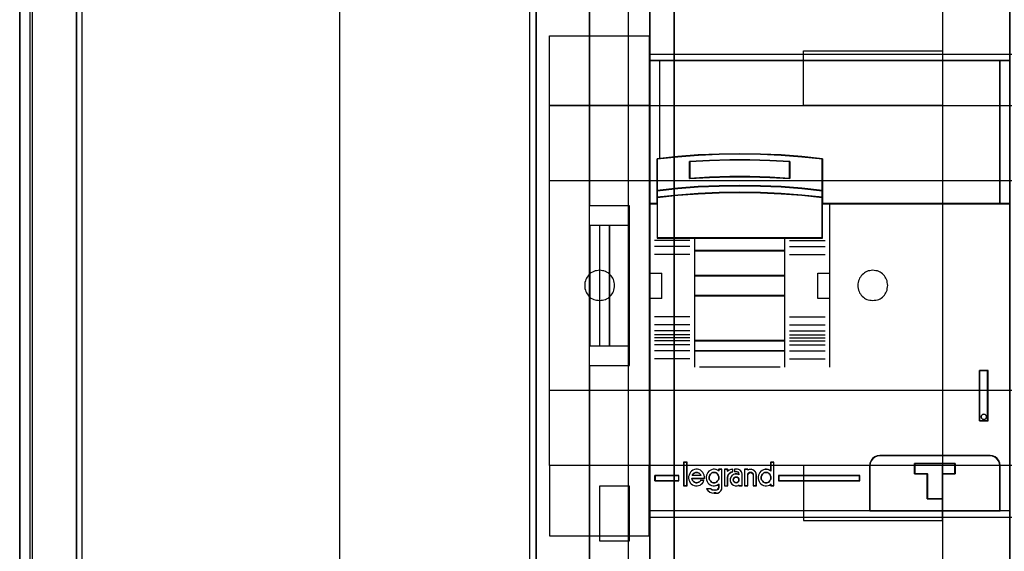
# Model space of a CAD drawing. Extents: x -558982 to 5119495, y -5290134 to 121759.
# Tile 6 of 256: x -479692 to -478708, y -26359 to -25828. Entities that reach past the tile are written whole.
import ezdxf

# ---------------------------------------------------------------- set-up
doc = ezdxf.new("R2010")
doc.units = 0
doc.header["$MEASUREMENT"] = 0
doc.layers.get('0').update_dxf_attribs({"color": 252})
for name, color, linetype in [('30', 7, 'Continuous'), ('45', 8, 'Continuous'), ('5', 7, 'Continuous'), ('50', 7, 'Continuous')]:
    doc.layers.add(name, color=color, linetype=linetype)

# ---------------------------------------------------------------- blocks, each defined once
blk = doc.blocks.new('*U1040')
at = {"layer": '5', "color": 7}
for points in [[(0, -20.806875), (0, -801.193125)], [(4.692335, -801.191648), (4.692335, -20.805704)], [(4.692335, -20.805704), (4.692335, -801.191648)], [(64.443293, -420.09206), (64.443293, -743.189759), (64.443293, -748.275889), (63.8246, -748.275889), (51.244508, -748.275889), (50.625815, -748.275889), (50.625815, -743.189759), (50.625815, -673.216939), (50.625815, -648.762415), (50.625815, -523.253164)], [(50.626846, -523.251991), (50.626846, -648.761896), (50.626846, -673.216548), (50.626846, -743.189733), (50.626846, -748.275889), (51.245527, -748.275889), (63.825368, -748.275889), (64.444049, -748.275889), (64.444049, -743.189733), (64.444049, -420.09035)]]:
    blk.add_lwpolyline(points, dxfattribs=at)
at = {"layer": '5', "color": 59}
for points in [[(4.692335, -12.740183), (4.692335, -801.190946), (4.692335, -12.740183)], [(-1, -20.806406), (-1, -801.190946), (-1, -20.806406)]]:
    blk.add_lwpolyline(points, close=True, dxfattribs=at)
at = {"layer": '5', "color": 7}
for points in [[(64.441398, -743.18882), (64.441398, -420.092375), (64.441398, -743.18882)], [(50.626846, -523.253168), (50.626846, -648.764229), (50.626846, -523.253168)], [(50.626846, -648.761581), (50.626846, -673.217118), (50.626846, -648.761581)], [(50.626846, -673.21447), (50.626846, -743.18882), (50.626846, -673.21447)]]:
    blk.add_lwpolyline(points, close=True, dxfattribs=at)
at = {"layer": '50', "color": 7}
for points in [[(0.235942, -20.558787), (0.235942, -801.133213)], [(5.203985, -20.552831), (5.203985, -801.136518)], [(30.977363, -423.785117), (30.977363, -737.446126)], [(55.98194, -85.921426), (391.762235, -85.921426), (391.762235, -735.000783), (55.98194, -735.000783), (55.98194, -85.921426)], [(59.825943, -728.385739), (387.918232, -728.385739), (387.918232, -441.457538), (59.825943, -441.457538), (59.825943, -728.385739)]]:
    blk.add_lwpolyline(points, dxfattribs=at)
blk = doc.blocks.new('*U1067')
at = {"layer": '50', "color": 7}
for points in [[(56.000497, -668.474215), (59.969501, -668.474215), (59.969501, -652.522025), (56.000497, -652.522025), (56.000497, -593.505229)], [(56.000497, -727.491012), (56.000497, -668.474215)], [(61.983887, -592.999588), (61.983887, -727.996653)], [(61.983887, -637.345466), (386.017439, -637.345466), (386.017439, -683.650775), (61.983887, -683.650775), (61.983887, -637.345466)], [(56.989334, -654.476259), (56.000497, -654.476259), (56.000497, -666.519982), (56.989334, -666.519982), (56.989334, -654.476259)], [(57.975519, -654.476259), (56.986683, -654.476259), (56.986683, -666.519982), (57.975519, -666.519982), (57.975519, -654.476259)], [(59.97175, -654.476259), (57.972868, -654.476259), (57.972868, -666.519982), (59.97175, -666.519982), (59.97175, -654.476259)], [(56.986683, -686.004968), (59.97175, -686.004968), (59.97175, -680.515381), (56.986683, -680.515381), (56.986683, -686.004968)]]:
    blk.add_lwpolyline(points, dxfattribs=at)
blk = doc.blocks.new('*U1068')
at = {"layer": '30', "color": 7}
for points in [[(91.27519, -613.503202), (91.27519, -707.493038)], [(50.0136, -694.480793), (50.0136, -626.515448)], [(91.27519, -613.503202), (91.27519, -707.493038)], [(50.0136, -694.480793), (50.0136, -626.515448)], [(51.981526, -635.5209), (61.94147, -635.5209), (61.94147, -642.477554), (51.981526, -642.477554), (51.981526, -635.5209)], [(77.375805, -637.027689), (91.27519, -637.027689), (91.27519, -642.477554), (77.375805, -642.477554), (77.375805, -637.027689)], [(51.981526, -642.474906), (396.088727, -642.474906), (396.088727, -678.452483), (51.981526, -678.452483), (51.981526, -642.474906)], [(51.981526, -649.971779), (396.088727, -649.971779), (396.088727, -670.95561), (51.981526, -670.95561), (51.981526, -649.971779)], [(56.993898, -661.973132), (57.150589, -661.950603), (57.284894, -661.928074), (57.4192, -661.905545), (57.575891, -661.860487), (57.687812, -661.792901), (57.822118, -661.725314), (57.93404, -661.635198), (58.045961, -661.545083), (58.135498, -661.432438), (58.225036, -661.319793), (58.292189, -661.207149), (58.359342, -661.071975), (58.40411, -660.936802), (58.448879, -660.779099), (58.471263, -660.621397), (58.471263, -660.463694), (58.471263, -660.305992), (58.448879, -660.170818), (58.40411, -660.013116), (58.359342, -659.877943), (58.292189, -659.742769), (58.225036, -659.630124), (58.135498, -659.51748), (58.045961, -659.404835), (57.93404, -659.31472), (57.822118, -659.224604), (57.687812, -659.157017), (57.575891, -659.08943), (57.4192, -659.021844), (57.284894, -658.999315), (57.150589, -658.976786), (56.993898, -658.954257), (56.837208, -658.976786), (56.680518, -658.999315), (56.523828, -659.021844), (56.389522, -659.08943), (56.255216, -659.157017), (56.12091, -659.224604), (56.008988, -659.31472), (55.919451, -659.404835), (55.829914, -659.51748), (55.740377, -659.630124), (55.673224, -659.742769), (55.606071, -659.877943), (55.561302, -660.013116), (55.516533, -660.170818), (55.516533, -660.305992), (55.494149, -660.463694), (55.516533, -660.621397), (55.516533, -660.779099), (55.561302, -660.936802), (55.606071, -661.071975), (55.673224, -661.207149), (55.740377, -661.319793), (55.829914, -661.432438), (55.919451, -661.545083), (56.008988, -661.635198), (56.12091, -661.725314), (56.255216, -661.792901), (56.389522, -661.860487), (56.523828, -661.905545), (56.680518, -661.928074), (56.837208, -661.950603), (56.993898, -661.973132)], [(84.29236, -661.973132), (84.449127, -661.950603), (84.605894, -661.928074), (84.762661, -661.905545), (84.897033, -661.860487), (85.031405, -661.792901), (85.143382, -661.725314), (85.255359, -661.635198), (85.367335, -661.545083), (85.456916, -661.432438), (85.546498, -661.319793), (85.613684, -661.207149), (85.68087, -661.071975), (85.72566, -660.936802), (85.748056, -660.779099), (85.770451, -660.621397), (85.792846, -660.463694), (85.770451, -660.305992), (85.748056, -660.170818), (85.72566, -660.013116), (85.68087, -659.877943), (85.613684, -659.742769), (85.546498, -659.630124), (85.456916, -659.51748), (85.367335, -659.404835), (85.255359, -659.31472), (85.143382, -659.224604), (85.031405, -659.157017), (84.897033, -659.08943), (84.762661, -659.021844), (84.605894, -658.999315), (84.449127, -658.976786), (84.29236, -658.954257), (84.135592, -658.976786), (84.00122, -658.999315), (83.844453, -659.021844), (83.710081, -659.08943), (83.575709, -659.157017), (83.463733, -659.224604), (83.351756, -659.31472), (83.239779, -659.404835), (83.150198, -659.51748), (83.060617, -659.630124), (82.971036, -659.742769), (82.926245, -659.877943), (82.859059, -660.013116), (82.836664, -660.170818), (82.814268, -660.305992), (82.791873, -660.463694), (82.814268, -660.621397), (82.836664, -660.779099), (82.859059, -660.936802), (82.926245, -661.071975), (82.971036, -661.207149), (83.060617, -661.319793), (83.150198, -661.432438), (83.239779, -661.545083), (83.351756, -661.635198), (83.463733, -661.725314), (83.575709, -661.792901), (83.710081, -661.860487), (83.844453, -661.905545), (84.00122, -661.928074), (84.135592, -661.950603), (84.29236, -661.973132)], [(51.981526, -685.477989), (61.94147, -685.477989), (61.94147, -678.449835), (51.981526, -678.449835), (51.981526, -685.477989)], [(77.375805, -683.968551), (91.27519, -683.968551), (91.27519, -678.449835), (77.375805, -678.449835), (77.375805, -683.968551)]]:
    blk.add_lwpolyline(points, dxfattribs=at)
blk.add_lwpolyline([(51.981526, -642.474906), (396.088727, -642.474906), (396.088727, -678.452483), (51.981526, -678.452483), (51.981526, -642.474906)], close=True, dxfattribs=at)
blk = doc.blocks.new('*U1069')
at = {"layer": '45', "color": 7}
for points in [[(98.02738, -618.991234), (61.975934, -618.991234), (61.975934, -701.994414), (98.02738, -701.994414), (98.02738, -618.991234)], [(98.011474, -619.007123), (61.99184, -619.007123), (61.99184, -701.978525), (98.011474, -701.978525), (98.011474, -619.007123)], [(97.019986, -637.994259), (61.975934, -637.994259), (61.975934, -652.318028), (62.725775, -652.318028), (62.725775, -651.683989), (62.725775, -651.000329), (62.725775, -647.824621), (64.787838, -647.604085), (66.849902, -647.449711), (68.917479, -647.355983), (70.99057, -647.322903), (73.058147, -647.355983), (75.12021, -647.449711), (77.193301, -647.604085), (79.255364, -647.824621), (79.255364, -651.000329), (79.255364, -651.683989), (79.255364, -652.318028), (79.994178, -652.318028), (97.019986, -652.318028), (97.019986, -637.994259)], [(96.982872, -637.994259), (96.982872, -652.318028), (98.02738, -652.318028), (98.02738, -637.994259), (96.982872, -637.994259)], [(73.068919, -650.532433), (75.133582, -650.621303), (77.209285, -650.782379), (79.273947, -651.004552), (79.273947, -647.805254), (77.209285, -647.583081), (75.133582, -647.427559), (73.068919, -647.333136), (70.998737, -647.29981), (68.923033, -647.333136), (66.852851, -647.427559), (64.788188, -647.583081), (62.723526, -647.805254), (62.723526, -651.004552), (64.788188, -650.782379), (66.852851, -650.621303), (68.923033, -650.532433), (70.998737, -650.504662), (73.068919, -650.532433)], [(76.018474, -648.091183), (76.018474, -649.783761), (74.01173, -649.666066), (71.999458, -649.61002), (69.998242, -649.61002), (67.985969, -649.666066), (65.973697, -649.783761), (65.973697, -648.091183), (67.985969, -647.967883), (69.998242, -647.906233), (71.999458, -647.906233), (74.01173, -647.967883), (76.018474, -648.091183)], [(71.999458, -649.61002), (74.01173, -649.666066), (76.018474, -649.783761), (76.018474, -648.091183), (74.01173, -647.967883), (71.999458, -647.906233), (69.998242, -647.906233), (67.985969, -647.967883), (65.973697, -648.091183), (65.973697, -649.783761), (67.985969, -649.666066), (69.998242, -649.61002), (71.999458, -649.61002)], [(71.99469, -649.597072), (74.000058, -649.652169), (75.999917, -649.767873), (75.999917, -648.103942), (74.000058, -647.982728), (71.99469, -647.922122), (70.00034, -647.922122), (67.994971, -647.982728), (65.989603, -648.103942), (65.989603, -649.767873), (67.994971, -649.652169), (70.00034, -649.597072), (71.99469, -649.597072)], [(75.133582, -651.300574), (77.209285, -651.458918), (79.273947, -651.685123), (79.273947, -650.983887), (77.209285, -650.757681), (75.133582, -650.593683), (73.068919, -650.503201), (70.998737, -650.474925), (68.923033, -650.503201), (66.852851, -650.593683), (64.788188, -650.757681), (62.723526, -650.983887), (62.723526, -651.685123), (64.788188, -651.458918), (66.852851, -651.300574), (68.923033, -651.204437), (70.998737, -651.170506), (73.068919, -651.204437), (75.133582, -651.300574)], [(75.124309, -651.294783), (77.195358, -651.448969), (79.25539, -651.669234), (79.25539, -650.986411), (77.195358, -650.766146), (75.124309, -650.606453), (73.064277, -650.518347), (70.998737, -650.490814), (68.927688, -650.518347), (66.862148, -650.606453), (64.802115, -650.766146), (62.742083, -650.986411), (62.742083, -651.669234), (64.802115, -651.448969), (66.862148, -651.294783), (68.927688, -651.20117), (70.998737, -651.16813), (73.064277, -651.20117), (75.124309, -651.294783)], [(62.723526, -652.291901), (62.723526, -655.744716), (66.477457, -655.744716), (75.508975, -655.744716), (79.273947, -655.744716), (79.273947, -652.291901), (79.273947, -651.654543), (77.209285, -651.432854), (75.133582, -651.277671), (73.068919, -651.183453), (70.998737, -651.1502), (68.923033, -651.183453), (66.852851, -651.277671), (64.788188, -651.432854), (62.723526, -651.654543), (62.723526, -652.291901)], [(62.742083, -652.299893), (62.742083, -655.728827), (66.487596, -655.728827), (75.498861, -655.728827), (79.25539, -655.728827), (79.25539, -652.299893), (79.25539, -651.666944), (77.195358, -651.446788), (75.124309, -651.292678), (73.064277, -651.199112), (70.998737, -651.166088), (68.927688, -651.199112), (66.862148, -651.292678), (64.802115, -651.446788), (62.742083, -651.666944), (62.742083, -652.299893)], [(75.517428, -655.71029), (66.469441, -655.71029), (66.469441, -657.021117), (75.517428, -657.021117), (75.517428, -655.71029)], [(75.498871, -655.726179), (66.485347, -655.726179), (66.485347, -657.005229), (75.498871, -657.005229), (75.498871, -655.726179)], [(75.517428, -656.986692), (66.469441, -656.986692), (66.469441, -659.513014), (75.517428, -659.513014), (75.517428, -656.986692)], [(75.498871, -657.00258), (66.485347, -657.00258), (66.485347, -659.497125), (75.498871, -659.497125), (75.498871, -657.00258)], [(75.517428, -659.47594), (66.469441, -659.47594), (66.469441, -661.520301), (75.517428, -661.520301), (75.517428, -659.47594)], [(75.498871, -659.494477), (66.485347, -659.494477), (66.485347, -661.504412), (75.498871, -661.504412), (75.498871, -659.494477)], [(75.517428, -661.485875), (66.469441, -661.485875), (66.469441, -666.014188), (75.517428, -666.014188), (75.517428, -661.485875)], [(75.498871, -661.501764), (66.485347, -661.501764), (66.485347, -665.998299), (75.498871, -665.998299), (75.498871, -661.501764)], [(75.517428, -665.977114), (66.469441, -665.977114), (66.469441, -667.009887), (75.517428, -667.009887), (75.517428, -665.977114)], [(75.498871, -665.995651), (66.485347, -665.995651), (66.485347, -666.99135), (75.498871, -666.99135), (75.498871, -665.995651)], [(94.978688, -668.969508), (94.978688, -674.003615), (95.819067, -674.003615), (95.819067, -668.969508), (94.978688, -668.969508)], [(95.641624, -673.455596), (95.665307, -673.590796), (95.641624, -673.720119), (95.535052, -673.820049), (95.404798, -673.855319), (95.274544, -673.820049), (95.167972, -673.720119), (95.132448, -673.590796), (95.167972, -673.455596), (95.274544, -673.355665), (95.404798, -673.320395), (95.535052, -673.355665), (95.641624, -673.455596)], [(96.020257, -677.472673), (84.984569, -677.472673), (84.724971, -677.505881), (84.487466, -677.605503), (84.277578, -677.766007), (84.122924, -677.976322), (84.006933, -678.21431), (83.984839, -678.474436), (83.984839, -683.007278), (97.019986, -683.007278), (97.019986, -678.474436), (96.986846, -678.21431), (96.892949, -677.976322), (96.727248, -677.766007), (96.522883, -677.605503), (96.279855, -677.505881), (96.020257, -677.472673)], [(92.523828, -678.269762), (92.523828, -679.281425), (91.256916, -679.281425), (91.256916, -681.805024), (89.745513, -681.805024), (89.745513, -679.281425), (88.473044, -679.281425), (88.473044, -678.269762), (92.523828, -678.269762)], [(91.256916, -681.805024), (91.256916, -679.281425), (92.523828, -679.281425), (92.523828, -678.269762), (88.473044, -678.269762), (88.473044, -679.281425), (89.745513, -679.281425), (89.745513, -681.805024), (91.256916, -681.805024)], [(91.251789, -681.786487), (91.251789, -679.289353), (92.507922, -679.289353), (92.507922, -678.288299), (88.491602, -678.288299), (88.491602, -679.289353), (89.753244, -679.289353), (89.753244, -681.786487), (91.251789, -681.786487)], [(64.913282, -680.004291), (64.913282, -679.469368), (62.50349, -679.469368), (62.50349, -680.004291), (64.913282, -680.004291)], [(74.88118, -679.469368), (74.88118, -680.004291), (83.011909, -680.004291), (83.011909, -679.469368), (74.88118, -679.469368)]]:
    blk.add_lwpolyline(points, close=True, dxfattribs=at)
at = {"layer": '45', "color": 139}
for points in [[(98.02738, -618.991234), (61.975934, -618.991234), (61.975934, -701.994414), (98.02738, -701.994414), (98.02738, -618.991234)], [(97.001429, -638.010148), (61.99184, -638.010148), (61.99184, -652.302139), (62.740944, -652.302139), (62.740944, -651.669506), (62.740944, -650.987364), (62.740944, -647.818701), (64.800979, -647.598655), (66.861015, -647.444622), (68.926559, -647.351103), (70.99761, -647.318096), (73.063154, -647.351103), (75.12319, -647.444622), (77.194242, -647.598655), (79.254277, -647.818701), (79.254277, -650.987364), (79.254277, -651.669506), (79.254277, -652.302139), (79.992365, -652.302139), (97.001429, -652.302139), (97.001429, -638.010148)], [(62.742083, -652.299893), (62.742083, -655.728827), (66.487596, -655.728827), (75.498861, -655.728827), (79.25539, -655.728827), (79.25539, -652.299893), (79.25539, -651.666944), (77.195358, -651.446788), (75.124309, -651.292678), (73.064277, -651.199112), (70.998737, -651.166088), (68.927688, -651.199112), (66.862148, -651.292678), (64.802115, -651.446788), (62.742083, -651.666944), (62.742083, -652.299893)], [(75.512126, -661.483227), (66.46679, -661.483227), (66.46679, -666.016836), (75.512126, -666.016836), (75.512126, -661.483227)], [(75.493569, -661.501764), (66.485347, -661.501764), (66.485347, -665.998299), (75.493569, -665.998299), (75.493569, -661.501764)], [(95.665307, -673.590796), (95.641624, -673.455596), (95.535052, -673.355665), (95.404798, -673.320395), (95.274544, -673.355665), (95.167972, -673.455596), (95.132448, -673.590796), (95.167972, -673.720119), (95.274544, -673.820049), (95.404798, -673.855319), (95.535052, -673.820049), (95.641624, -673.720119), (95.665307, -673.590796)], [(65.711244, -678.161188), (65.401073, -678.161188), (65.401073, -680.483604), (65.711244, -680.483604), (65.711244, -678.161188)], [(68.4204, -680.192309), (68.511758, -680.186622), (68.603117, -680.163874), (68.677346, -680.112691), (68.751575, -680.044447), (68.814384, -679.970517), (68.865774, -679.890899), (68.888613, -679.79422), (68.905743, -679.691854), (68.894323, -679.595176), (68.882904, -679.504184), (68.837224, -679.413192), (68.785835, -679.333575), (68.728736, -679.259644), (68.637377, -679.208461), (68.563148, -679.168652), (68.466079, -679.151591), (68.37472, -679.151591), (68.283361, -679.168652), (68.197713, -679.208461), (68.123484, -679.259644), (68.054964, -679.333575), (67.997865, -679.413192), (67.963606, -679.504184), (67.940766, -679.595176), (67.940766, -679.691854), (67.946476, -679.79422), (67.980735, -679.890899), (68.020705, -679.970517), (68.089224, -680.044447), (68.163453, -680.112691), (68.243392, -680.163874), (68.334751, -680.186622), (68.4204, -680.192309)], [(73.626126, -680.192309), (73.71201, -680.186622), (73.80362, -680.163874), (73.889504, -680.112691), (73.952486, -680.044447), (74.015467, -679.970517), (74.066998, -679.890899), (74.0899, -679.79422), (74.107077, -679.691854), (74.107077, -679.595176), (74.072723, -679.504184), (74.049821, -679.413192), (73.986839, -679.333575), (73.912406, -679.259644), (73.843699, -679.208461), (73.769266, -679.168652), (73.677656, -679.151591), (73.574595, -679.151591), (73.482985, -679.168652), (73.397101, -679.208461), (73.322668, -679.259644), (73.265412, -679.333575), (73.20243, -679.413192), (73.162351, -679.504184), (73.145174, -679.595176), (73.139449, -679.691854), (73.145174, -679.79422), (73.185254, -679.890899), (73.231058, -679.970517), (73.288315, -680.044447), (73.357022, -680.112691), (73.448632, -680.163874), (73.534516, -680.186622), (73.626126, -680.192309)], [(70.91788, -679.904986), (70.900252, -679.799439), (70.841492, -679.705619), (70.747476, -679.635254), (70.635832, -679.617663), (70.530063, -679.635254), (70.436047, -679.705619), (70.371411, -679.799439), (70.347907, -679.904986), (70.371411, -680.016397), (70.436047, -680.110217), (70.530063, -680.168854), (70.635832, -680.192309), (70.747476, -680.168854), (70.841492, -680.110217), (70.900252, -680.016397), (70.91788, -679.904986)]]:
    blk.add_lwpolyline(points, close=True, dxfattribs=at)
for points in [[(61.975934, -637.994259), (98.02738, -637.994259)], [(96.982872, -652.318028), (96.982872, -637.994259)], [(79.273947, -647.834733), (77.209285, -647.599602), (75.133582, -647.43501), (73.068919, -647.335079), (70.998737, -647.29981), (68.923033, -647.335079), (66.852851, -647.43501), (64.788188, -647.599602), (62.723526, -647.834733)], [(62.723526, -647.800307), (62.723526, -655.744716)], [(76.018474, -648.120732), (74.01173, -647.977732), (71.999458, -647.906233), (69.998242, -647.906233), (67.985969, -647.977732), (65.973697, -648.120732)], [(65.973697, -649.783761), (65.973697, -648.086306)], [(75.98136, -649.783761), (75.98136, -648.086306)], [(79.236833, -655.744716), (79.236833, -647.800307)], [(76.018474, -649.783761), (74.01173, -649.643837), (71.999458, -649.577207), (69.998242, -649.577207), (67.985969, -649.643837), (65.973697, -649.783761)], [(79.273947, -651.004552), (77.209285, -650.769162), (75.133582, -650.598505), (73.068919, -650.504349), (70.998737, -650.474925), (68.923033, -650.504349), (66.852851, -650.598505), (64.788188, -650.769162), (62.723526, -651.004552)], [(79.273947, -651.685123), (77.209285, -651.449992), (75.133582, -651.2854), (73.068919, -651.185469), (70.998737, -651.1502), (68.923033, -651.185469), (66.852851, -651.2854), (64.788188, -651.449992), (62.723526, -651.685123)], [(62.76064, -652.283602), (61.975934, -652.283602)], [(98.02738, -652.283602), (79.236833, -652.283602)], [(79.976472, -652.283602), (79.976472, -668.62525)], [(66.010811, -655.967159), (62.471677, -655.967159)], [(66.010811, -656.573582), (62.471677, -656.573582)], [(79.273947, -655.71029), (62.723526, -655.71029)], [(66.469441, -655.71029), (66.469441, -667.009887)], [(66.469441, -655.71029), (75.517428, -655.71029)], [(75.480314, -655.71029), (75.480314, -667.009887)], [(75.98136, -655.967159), (79.525796, -655.967159)], [(75.98136, -656.573582), (79.525796, -656.573582)], [(66.010811, -657.370671), (62.471677, -657.370671)], [(66.469441, -656.986692), (75.517428, -656.986692)], [(75.98136, -657.370671), (79.525796, -657.370671)], [(61.975934, -659.234959), (63.206015, -659.234959)], [(63.171551, -659.234959), (63.171551, -661.761281)], [(66.469441, -659.47594), (75.517428, -659.47594)], [(78.786157, -661.761281), (78.786157, -659.234959)], [(78.786157, -659.234959), (80.010936, -659.234959)], [(66.46679, -661.483227), (75.512126, -661.483227)], [(66.469441, -661.485875), (75.517428, -661.485875)], [(61.975934, -661.726855), (63.206015, -661.726855)], [(78.786157, -661.726855), (80.010936, -661.726855)], [(66.010811, -663.591143), (62.471677, -663.591143)], [(66.010811, -664.393528), (62.471677, -664.393528)], [(75.98136, -663.591143), (79.525796, -663.591143)], [(75.98136, -664.393528), (79.525796, -664.393528)], [(66.010811, -664.989359), (62.471677, -664.989359)], [(66.010811, -665.389228), (62.471677, -665.389228)], [(75.98136, -664.989359), (79.525796, -664.989359)], [(75.98136, -665.389228), (79.525796, -665.389228)], [(66.010811, -665.691115), (62.471677, -665.691115)], [(66.010811, -665.995651), (62.471677, -665.995651)], [(66.010811, -666.390223), (62.471677, -666.390223)], [(66.46679, -665.974466), (75.512126, -665.974466)], [(66.469441, -665.977114), (75.517428, -665.977114)], [(75.98136, -665.691115), (79.525796, -665.691115)], [(75.98136, -665.995651), (79.525796, -665.995651)], [(75.98136, -666.390223), (79.525796, -666.390223)], [(66.010811, -666.99135), (62.471677, -666.99135)], [(66.469441, -666.972813), (75.517428, -666.972813)], [(66.469441, -666.972813), (66.469441, -668.62525)], [(75.480314, -666.972813), (75.480314, -668.62525)], [(75.98136, -666.99135), (79.525796, -666.99135)], [(66.010811, -667.793735), (62.471677, -667.793735)], [(75.98136, -667.793735), (79.525796, -667.793735)], [(66.970487, -668.590824), (75.021685, -668.590824)], [(94.978688, -674.003615), (94.978688, -668.969508)], [(94.978688, -668.969508), (95.819067, -668.969508)], [(95.781952, -674.003615), (95.781952, -668.969508)], [(94.978688, -673.969189), (95.819067, -673.969189)], [(65.385167, -678.1453), (65.385167, -680.499493)], [(65.385167, -678.1453), (65.729801, -678.1453)], [(65.692687, -678.1453), (65.692687, -680.499493)], [(74.069963, -678.1453), (74.069963, -679.037721)], [(74.069963, -678.1453), (74.414597, -678.1453)], [(74.380134, -678.1453), (74.380134, -680.499493)], [(85.016093, -677.472673), (84.748309, -677.506821), (84.503315, -677.609264), (84.286809, -677.774312), (84.127278, -677.990581), (84.00763, -678.235307), (83.984839, -678.502798)], [(84.981629, -677.472673), (96.023197, -677.472673)], [(88.473044, -678.269762), (92.523828, -678.269762)], [(88.473044, -678.269762), (88.473044, -679.307831)], [(92.489365, -678.269762), (92.489365, -679.307831)], [(97.019986, -678.502798), (96.985713, -678.235307), (96.888606, -677.990581), (96.717241, -677.774312), (96.50589, -677.609264), (96.254554, -677.506821), (95.986082, -677.472673)], [(67.463579, -679.752108), (67.463579, -679.589144), (67.435418, -679.4318), (67.373463, -679.280075), (67.288979, -679.150828), (67.181966, -679.027201), (67.058056, -678.93729), (66.905984, -678.875476), (66.759545, -678.841759), (66.607474, -678.841759), (66.461035, -678.875476), (66.308963, -678.93167), (66.185053, -679.021581), (66.07804, -679.13397), (65.987924, -679.263217), (65.920336, -679.414942), (65.886543, -679.572286), (65.88091, -679.735249), (65.909072, -679.892594), (65.971027, -680.038699), (66.049879, -680.179185), (66.15126, -680.297193), (66.27517, -680.398343), (66.427241, -680.460157), (66.568048, -680.493873), (66.725751, -680.499493), (66.883455, -680.477015), (67.024262, -680.420821), (67.148172, -680.33091), (67.272082, -680.22976), (67.356566, -680.094893), (67.418521, -679.954407)], [(67.105689, -679.456127), (67.053994, -679.369117), (66.996555, -679.294537), (66.927628, -679.232386), (66.852957, -679.188881), (66.761055, -679.164021), (66.674896, -679.151591), (66.582993, -679.164021), (66.496835, -679.188881), (66.422164, -679.232386), (66.353237, -679.294537), (66.295798, -679.369117), (66.244102, -679.456127)], [(68.905743, -679.004723), (68.77001, -678.926051), (68.622966, -678.869857), (68.481577, -678.841759), (68.323222, -678.841759), (68.181833, -678.881095), (68.029134, -678.948529), (67.916023, -679.03844), (67.808568, -679.150828), (67.723734, -679.285695), (67.655868, -679.4318), (67.633246, -679.594764), (67.633246, -679.752108), (67.655868, -679.909452), (67.723734, -680.055557), (67.808568, -680.196043), (67.916023, -680.308432), (68.029134, -680.398343), (68.181833, -680.460157), (68.323222, -680.493873), (68.481577, -680.499493), (68.622966, -680.477015), (68.77001, -680.420821), (68.905743, -680.342148)], [(68.87128, -678.841759), (68.87128, -679.037721)], [(68.87128, -678.841759), (69.215915, -678.841759)], [(69.1788, -678.841759), (69.1788, -680.661029)], [(69.454508, -678.841759), (69.454508, -680.499493)], [(69.454508, -678.841759), (69.799143, -678.841759)], [(70.316095, -678.841759), (70.11078, -678.86162), (69.928931, -678.927824), (69.764679, -679.05361)], [(69.764679, -678.841759), (69.764679, -679.05361)], [(70.316095, -679.074795), (70.145977, -679.127228), (69.987592, -679.214617), (69.870269, -679.348613), (69.788144, -679.511738), (69.764679, -679.686515)], [(70.281631, -678.841759), (70.281631, -679.109221)], [(70.469855, -678.841759), (70.469855, -679.109221)], [(70.774724, -678.841759), (70.469855, -678.841759)], [(70.469855, -679.074795), (70.692542, -679.074795)], [(70.91788, -679.339609), (70.892275, -679.213507), (70.796256, -679.112626), (70.655427, -679.074795)], [(71.241306, -679.339609), (71.217603, -679.185513), (71.134641, -679.049197), (71.02205, -678.936588), (70.885756, -678.871393), (70.73761, -678.841759)], [(71.466645, -678.841759), (71.466645, -680.499493)], [(71.466645, -678.841759), (71.819232, -678.841759)], [(72.667564, -679.456127), (72.644634, -679.280593), (72.570113, -679.110911), (72.449732, -678.976335), (72.306421, -678.882717), (72.128715, -678.841759), (71.95101, -678.853462), (71.784769, -678.911973)], [(71.784769, -678.841759), (71.784769, -678.945037)], [(72.354742, -679.456127), (72.337114, -679.344257), (72.278354, -679.244816), (72.172586, -679.170236), (72.066817, -679.151591), (71.955173, -679.170236), (71.861157, -679.244816), (71.808273, -679.344257), (71.784769, -679.456127)], [(74.107077, -679.004723), (73.98236, -678.926051), (73.829298, -678.869857), (73.681905, -678.841759), (73.528843, -678.841759), (73.38145, -678.881095), (73.239726, -678.948529), (73.115009, -679.03844), (72.995961, -679.150828), (72.922265, -679.285695), (72.865575, -679.4318), (72.83723, -679.594764), (72.83723, -679.752108), (72.865575, -679.909452), (72.922265, -680.055557), (72.995961, -680.196043), (73.115009, -680.308432), (73.239726, -680.398343), (73.38145, -680.460157), (73.528843, -680.493873), (73.681905, -680.499493), (73.829298, -680.477015), (73.98236, -680.420821), (74.107077, -680.342148)], [(83.984839, -683.007278), (83.984839, -678.468372)], [(88.473044, -679.270757), (89.769401, -679.270757)], [(89.734938, -679.270757), (89.734938, -681.805024)], [(91.232773, -679.270757), (92.523828, -679.270757)], [(91.232773, -679.270757), (91.232773, -681.805024)], [(96.982872, -683.007278), (96.982872, -678.468372)], [(62.50349, -679.469368), (64.913282, -679.469368)], [(62.50349, -680.004291), (62.50349, -679.469368)], [(62.50349, -679.969865), (64.913282, -679.969865)], [(64.878819, -679.469368), (64.878819, -680.004291)], [(66.193733, -679.734181), (67.463579, -679.734181)], [(66.193733, -679.734181), (66.216708, -679.835326), (66.251172, -679.918622), (66.314355, -680.007868), (66.377538, -680.073315), (66.457953, -680.132812), (66.532624, -680.16851), (66.618782, -680.192309), (66.710685, -680.192309), (66.802588, -680.17446), (66.888746, -680.144711), (66.963417, -680.091164), (67.032344, -680.019767), (67.089783, -679.948371)], [(66.244102, -679.419053), (67.105689, -679.419053)], [(67.052669, -679.932791), (67.418512, -679.932791)], [(69.454508, -680.499493), (69.799143, -680.499493), (69.799143, -679.652089)], [(70.91788, -679.378444), (70.751475, -679.310479), (70.544904, -679.310479), (70.367023, -679.367117), (70.217832, -679.480391), (70.108808, -679.627648), (70.045689, -679.808887), (70.045689, -679.995789), (70.108808, -680.177028), (70.217832, -680.329949), (70.367023, -680.437559), (70.544904, -680.494196), (70.751475, -680.494196), (70.91788, -680.437559)], [(70.880765, -679.305183), (70.880765, -679.411109)], [(71.206843, -679.305183), (71.206843, -680.499493)], [(71.784769, -679.419053), (71.784769, -680.499493)], [(72.320278, -679.419053), (72.320278, -680.499493)], [(72.633101, -679.419053), (72.633101, -680.499493)], [(74.88118, -679.469368), (83.011909, -679.469368)], [(74.88118, -679.469368), (74.88118, -680.004291)], [(74.88118, -679.969865), (83.011909, -679.969865)], [(82.977445, -680.004291), (82.977445, -679.469368)], [(65.385167, -680.465067), (65.729801, -680.465067)], [(67.675662, -680.761658), (67.81448, -680.958282), (67.993787, -681.113198), (68.207798, -681.208531), (68.439161, -681.238323)], [(67.675662, -680.761658), (68.097177, -680.761658)], [(68.062714, -680.761658), (68.232722, -680.886783), (68.439161, -680.928491)], [(68.402046, -680.894065), (68.632686, -680.894065)], [(68.632686, -681.201249), (68.402046, -681.201249)], [(68.595572, -681.238323), (68.782845, -681.214918), (68.958414, -681.1213), (69.093016, -680.986724), (69.192505, -680.817042), (69.215915, -680.623955)], [(68.595572, -680.928491), (68.713437, -680.903631), (68.812692, -680.84148), (68.88093, -680.74204), (68.905743, -680.623955)], [(68.87128, -680.311475), (68.87128, -680.661029)], [(70.880765, -680.40416), (70.880765, -680.499493)], [(70.880765, -680.465067), (71.241306, -680.465067)], [(71.466645, -680.465067), (71.819232, -680.465067)], [(72.320278, -680.465067), (72.667564, -680.465067)], [(74.069963, -680.311475), (74.069963, -680.499493)], [(74.069963, -680.465067), (74.414597, -680.465067)], [(89.734938, -681.76795), (91.269888, -681.76795)], [(61.975934, -682.972852), (98.02738, -682.972852)]]:
    blk.add_lwpolyline(points, dxfattribs=at)
at = {"layer": '45', "color": 140}
for points in [[(97.019986, -637.994259), (61.975934, -637.994259), (61.975934, -652.318028), (62.725775, -652.318028), (62.725775, -651.683989), (62.725775, -651.000329), (62.725775, -647.824621), (64.787838, -647.604085), (66.849902, -647.449711), (68.917479, -647.355983), (70.99057, -647.322903), (73.058147, -647.355983), (75.12021, -647.449711), (77.193301, -647.604085), (79.255364, -647.824621), (79.255364, -651.000329), (79.255364, -651.683989), (79.255364, -652.318028), (79.994178, -652.318028), (97.019986, -652.318028), (97.019986, -637.994259)], [(96.982872, -637.994259), (96.982872, -652.318028), (98.02738, -652.318028), (98.02738, -637.994259), (96.982872, -637.994259)], [(97.001429, -638.010148), (97.001429, -652.302139), (98.011474, -652.302139), (98.011474, -638.010148), (97.001429, -638.010148)]]:
    blk.add_lwpolyline(points, close=True, dxfattribs=at)
blk.add_lwpolyline([(62.972723, -637.994259), (62.972723, -647.802955)], dxfattribs=at)
at = {"layer": '45', "color": 59}
for points in [[(73.068919, -650.532433), (75.133582, -650.621303), (77.209285, -650.782379), (79.273947, -651.004552), (79.273947, -647.805254), (77.209285, -647.583081), (75.133582, -647.427559), (73.068919, -647.333136), (70.998737, -647.29981), (68.923033, -647.333136), (66.852851, -647.427559), (64.788188, -647.583081), (62.723526, -647.805254), (62.723526, -651.004552), (64.788188, -650.782379), (66.852851, -650.621303), (68.923033, -650.532433), (70.998737, -650.504662), (73.068919, -650.532433)], [(76.018474, -648.091183), (76.018474, -649.783761), (74.01173, -649.666066), (71.999458, -649.61002), (69.998242, -649.61002), (67.985969, -649.666066), (65.973697, -649.783761), (65.973697, -648.091183), (67.985969, -647.967883), (69.998242, -647.906233), (71.999458, -647.906233), (74.01173, -647.967883), (76.018474, -648.091183)], [(71.999458, -649.61002), (74.01173, -649.666066), (76.018474, -649.783761), (76.018474, -648.091183), (74.01173, -647.967883), (71.999458, -647.906233), (69.998242, -647.906233), (67.985969, -647.967883), (65.973697, -648.091183), (65.973697, -649.783761), (67.985969, -649.666066), (69.998242, -649.61002), (71.999458, -649.61002)], [(71.99469, -649.597072), (74.000058, -649.652169), (75.999917, -649.767873), (75.999917, -648.103942), (74.000058, -647.982728), (71.99469, -647.922122), (70.00034, -647.922122), (67.994971, -647.982728), (65.989603, -648.103942), (65.989603, -649.767873), (67.994971, -649.652169), (70.00034, -649.597072), (71.99469, -649.597072)], [(75.133582, -651.300574), (77.209285, -651.458918), (79.273947, -651.685123), (79.273947, -650.983887), (77.209285, -650.757681), (75.133582, -650.593683), (73.068919, -650.503201), (70.998737, -650.474925), (68.923033, -650.503201), (66.852851, -650.593683), (64.788188, -650.757681), (62.723526, -650.983887), (62.723526, -651.685123), (64.788188, -651.458918), (66.852851, -651.300574), (68.923033, -651.204437), (70.998737, -651.170506), (73.068919, -651.204437), (75.133582, -651.300574)], [(75.124309, -651.294783), (77.195358, -651.448969), (79.25539, -651.669234), (79.25539, -650.986411), (77.195358, -650.766146), (75.124309, -650.606453), (73.064277, -650.518347), (70.998737, -650.490814), (68.927688, -650.518347), (66.862148, -650.606453), (64.802115, -650.766146), (62.742083, -650.986411), (62.742083, -651.669234), (64.802115, -651.448969), (66.862148, -651.294783), (68.927688, -651.20117), (70.998737, -651.16813), (73.064277, -651.20117), (75.124309, -651.294783)], [(62.723526, -652.291901), (62.723526, -655.744716), (66.477457, -655.744716), (75.508975, -655.744716), (79.273947, -655.744716), (79.273947, -652.291901), (79.273947, -651.654543), (77.209285, -651.432854), (75.133582, -651.277671), (73.068919, -651.183453), (70.998737, -651.1502), (68.923033, -651.183453), (66.852851, -651.277671), (64.788188, -651.432854), (62.723526, -651.654543), (62.723526, -652.291901)], [(75.517428, -655.71029), (66.469441, -655.71029), (66.469441, -657.021117), (75.517428, -657.021117), (75.517428, -655.71029)], [(75.498871, -655.726179), (66.485347, -655.726179), (66.485347, -657.005229), (75.498871, -657.005229), (75.498871, -655.726179)], [(75.517428, -656.986692), (66.469441, -656.986692), (66.469441, -659.513014), (75.517428, -659.513014), (75.517428, -656.986692)], [(75.498871, -657.00258), (66.485347, -657.00258), (66.485347, -659.497125), (75.498871, -659.497125), (75.498871, -657.00258)], [(75.517428, -659.47594), (66.469441, -659.47594), (66.469441, -661.520301), (75.517428, -661.520301), (75.517428, -659.47594)], [(75.498871, -659.494477), (66.485347, -659.494477), (66.485347, -661.504412), (75.498871, -661.504412), (75.498871, -659.494477)], [(75.517428, -661.485875), (66.469441, -661.485875), (66.469441, -666.014188), (75.517428, -666.014188), (75.517428, -661.485875)], [(75.498871, -661.501764), (66.485347, -661.501764), (66.485347, -665.998299), (75.498871, -665.998299), (75.498871, -661.501764)], [(75.517428, -665.977114), (66.469441, -665.977114), (66.469441, -667.009887), (75.517428, -667.009887), (75.517428, -665.977114)], [(75.498871, -665.995651), (66.485347, -665.995651), (66.485347, -666.99135), (75.498871, -666.99135), (75.498871, -665.995651)], [(94.978688, -668.969508), (94.978688, -674.003615), (95.819067, -674.003615), (95.819067, -668.969508), (94.978688, -668.969508)], [(95.641624, -673.455596), (95.665307, -673.590796), (95.641624, -673.720119), (95.535052, -673.820049), (95.404798, -673.855319), (95.274544, -673.820049), (95.167972, -673.720119), (95.132448, -673.590796), (95.167972, -673.455596), (95.274544, -673.355665), (95.404798, -673.320395), (95.535052, -673.355665), (95.641624, -673.455596)], [(65.729801, -678.1453), (65.385167, -678.1453), (65.385167, -680.499493), (65.729801, -680.499493), (65.729801, -678.1453)], [(72.865398, -679.913734), (72.921732, -680.058779), (72.994967, -680.198245), (73.11327, -680.309818), (73.237206, -680.399077), (73.378042, -680.460442), (73.524512, -680.493914), (73.676615, -680.499493), (73.823085, -680.477178), (73.975188, -680.421391), (74.099124, -680.34329), (74.099124, -680.499493), (74.414597, -680.499493), (74.414597, -678.1453), (74.099124, -678.1453), (74.099124, -679.01557), (73.975188, -678.937469), (73.823085, -678.881682), (73.676615, -678.853789), (73.524512, -678.853789), (73.378042, -678.89284), (73.237206, -678.959783), (73.11327, -679.049042), (72.994967, -679.160615), (72.921732, -679.294503), (72.865398, -679.439548), (72.83723, -679.601329), (72.83723, -679.757531), (72.865398, -679.913734)], [(96.020257, -677.472673), (84.984569, -677.472673), (84.724971, -677.505881), (84.487466, -677.605503), (84.277578, -677.766007), (84.122924, -677.976322), (84.006933, -678.21431), (83.984839, -678.474436), (83.984839, -683.007278), (97.019986, -683.007278), (97.019986, -678.474436), (96.986846, -678.21431), (96.892949, -677.976322), (96.727248, -677.766007), (96.522883, -677.605503), (96.279855, -677.505881), (96.020257, -677.472673)], [(96.004343, -677.488562), (84.997832, -677.488562), (84.73892, -677.521579), (84.502043, -677.62063), (84.29271, -677.780212), (84.138465, -677.989319), (84.022781, -678.225941), (84.000746, -678.484573), (84.000746, -682.991389), (97.001429, -682.991389), (97.001429, -678.484573), (96.968376, -678.225941), (96.874727, -677.989319), (96.709465, -677.780212), (96.50564, -677.62063), (96.263255, -677.521579), (96.004343, -677.488562)], [(92.523828, -678.269762), (92.523828, -679.281425), (91.256916, -679.281425), (91.256916, -681.805024), (89.745513, -681.805024), (89.745513, -679.281425), (88.473044, -679.281425), (88.473044, -678.269762), (92.523828, -678.269762)], [(91.256916, -681.805024), (91.256916, -679.281425), (92.523828, -679.281425), (92.523828, -678.269762), (88.473044, -678.269762), (88.473044, -679.281425), (89.745513, -679.281425), (89.745513, -681.805024), (91.256916, -681.805024)], [(91.251789, -681.786487), (91.251789, -679.289353), (92.507922, -679.289353), (92.507922, -678.288299), (88.491602, -678.288299), (88.491602, -679.289353), (89.753244, -679.289353), (89.753244, -681.786487), (91.251789, -681.786487)], [(66.534254, -680.162327), (66.461035, -680.12861), (66.382183, -680.072416), (66.320228, -680.010602), (66.258273, -679.92631), (66.224479, -679.847638), (66.20195, -679.752108), (67.463579, -679.752108), (67.463579, -679.589144), (67.435418, -679.4318), (67.373463, -679.280075), (67.288979, -679.150828), (67.181966, -679.027201), (67.058056, -678.93729), (66.905984, -678.875476), (66.759545, -678.841759), (66.607474, -678.841759), (66.461035, -678.875476), (66.308963, -678.93167), (66.185053, -679.021581), (66.07804, -679.13397), (65.987924, -679.263217), (65.920336, -679.414942), (65.886543, -679.572286), (65.88091, -679.735249), (65.909072, -679.892594), (65.971027, -680.038699), (66.049879, -680.179185), (66.15126, -680.297193), (66.27517, -680.398343), (66.427241, -680.460157), (66.568048, -680.493873), (66.725751, -680.499493), (66.883455, -680.477015), (67.024262, -680.420821), (67.148172, -680.33091), (67.272082, -680.22976), (67.356566, -680.094893), (67.418521, -679.954407), (67.080585, -679.954407), (67.024262, -680.021841), (66.956675, -680.089274), (66.883455, -680.139849), (66.798971, -680.167946), (66.708855, -680.184804), (66.618738, -680.184804), (66.534254, -680.162327)], [(67.053994, -679.369117), (67.105689, -679.456127), (66.244102, -679.456127), (66.295798, -679.369117), (66.353237, -679.294537), (66.422164, -679.232386), (66.496835, -679.188881), (66.582993, -679.164021), (66.674896, -679.151591), (66.761055, -679.164021), (66.852957, -679.188881), (66.927628, -679.232386), (66.996555, -679.294537), (67.053994, -679.369117)], [(67.105689, -679.456127), (66.244102, -679.456127), (66.295798, -679.369117), (66.353237, -679.294537), (66.422164, -679.232386), (66.496835, -679.188881), (66.582993, -679.164021), (66.674896, -679.151591), (66.761055, -679.164021), (66.852957, -679.188881), (66.927628, -679.232386), (66.996555, -679.294537), (67.053994, -679.369117), (67.105689, -679.456127)], [(67.723362, -680.048421), (67.807846, -680.18808), (67.914859, -680.299808), (68.027505, -680.389191), (68.179576, -680.450641), (68.320383, -680.484159), (68.478087, -680.489746), (68.618894, -680.4674), (68.765333, -680.411536), (68.900507, -680.333327), (68.900507, -680.651751), (68.877978, -680.757893), (68.816023, -680.847275), (68.725907, -680.903139), (68.618894, -680.925484), (68.421764, -680.925484), (68.230267, -680.891966), (68.072563, -680.791411), (67.678304, -680.791411), (67.813478, -680.975762), (67.988079, -681.121008), (68.196473, -681.210391), (68.421764, -681.238323), (68.618894, -681.238323), (68.799126, -681.215977), (68.968094, -681.126595), (69.097637, -680.998108), (69.193385, -680.836102), (69.215915, -680.651751), (69.215915, -678.841759), (68.900507, -678.841759), (68.900507, -679.003765), (68.765333, -678.925555), (68.618894, -678.869691), (68.478087, -678.841759), (68.320383, -678.841759), (68.179576, -678.880864), (68.027505, -678.947901), (67.914859, -679.037283), (67.807846, -679.149011), (67.723362, -679.283085), (67.655775, -679.428331), (67.633246, -679.590336), (67.633246, -679.746755), (67.655775, -679.903174), (67.723362, -680.048421)], [(68.728736, -679.259644), (68.785835, -679.333575), (68.837224, -679.413192), (68.882904, -679.504184), (68.894323, -679.595176), (68.905743, -679.691854), (68.888613, -679.79422), (68.865774, -679.890899), (68.814384, -679.970517), (68.751575, -680.044447), (68.677346, -680.112691), (68.603117, -680.163874), (68.511758, -680.186622), (68.4204, -680.192309), (68.334751, -680.186622), (68.243392, -680.163874), (68.163453, -680.112691), (68.089224, -680.044447), (68.020705, -679.970517), (67.980735, -679.890899), (67.946476, -679.79422), (67.940766, -679.691854), (67.940766, -679.595176), (67.963606, -679.504184), (67.997865, -679.413192), (68.054964, -679.333575), (68.123484, -679.259644), (68.197713, -679.208461), (68.283361, -679.168652), (68.37472, -679.151591), (68.466079, -679.151591), (68.563148, -679.168652), (68.637377, -679.208461), (68.728736, -679.259644)], [(68.243392, -680.163874), (68.163453, -680.112691), (68.089224, -680.044447), (68.020705, -679.970517), (67.980735, -679.890899), (67.946476, -679.79422), (67.940766, -679.691854), (67.940766, -679.595176), (67.963606, -679.504184), (67.997865, -679.413192), (68.054964, -679.333575), (68.123484, -679.259644), (68.197713, -679.208461), (68.283361, -679.168652), (68.37472, -679.151591), (68.466079, -679.151591), (68.563148, -679.168652), (68.637377, -679.208461), (68.728736, -679.259644), (68.785835, -679.333575), (68.837224, -679.413192), (68.882904, -679.504184), (68.894323, -679.595176), (68.905743, -679.691854), (68.888613, -679.79422), (68.865774, -679.890899), (68.814384, -679.970517), (68.751575, -680.044447), (68.677346, -680.112691), (68.603117, -680.163874), (68.511758, -680.186622), (68.4204, -680.192309), (68.334751, -680.186622), (68.243392, -680.163874)], [(69.454508, -678.841759), (69.454508, -680.499493), (69.776167, -680.499493), (69.776167, -679.667816), (69.799143, -679.499233), (69.879557, -679.341889), (69.994436, -679.212642), (70.149521, -679.128351), (70.316095, -679.077776), (70.316095, -678.841759), (70.115058, -678.858618), (69.936996, -678.914812), (69.776167, -679.021581), (69.776167, -678.841759), (69.454508, -678.841759)], [(69.470414, -678.860296), (69.470414, -680.483604), (69.780196, -680.483604), (69.780196, -679.669199), (69.802324, -679.504117), (69.879769, -679.35004), (69.990406, -679.223477), (70.139765, -679.140936), (70.300188, -679.091411), (70.300188, -678.860296), (70.106574, -678.876805), (69.935088, -678.931832), (69.780196, -679.036384), (69.780196, -678.860296), (69.470414, -678.860296)], [(70.10802, -679.6341), (70.045689, -679.813922), (70.045689, -679.999363), (70.10802, -680.179185), (70.215682, -680.33091), (70.363009, -680.437679), (70.538669, -680.493873), (70.74266, -680.493873), (70.906987, -680.437679), (70.906987, -680.499493), (71.241306, -680.499493), (71.241306, -679.313792), (71.218641, -679.167687), (71.139311, -679.03844), (71.031648, -678.93167), (70.90132, -678.869857), (70.75966, -678.841759), (70.482004, -678.841759), (70.482004, -679.077776), (70.674663, -679.077776), (70.799325, -679.111492), (70.884321, -679.201403), (70.906987, -679.313792), (70.906987, -679.386845), (70.74266, -679.319411), (70.538669, -679.319411), (70.363009, -679.375606), (70.215682, -679.487994), (70.10802, -679.6341)], [(71.466645, -678.841759), (71.466645, -680.499493), (71.795198, -680.499493), (71.795198, -679.4318), (71.817857, -679.33065), (71.868839, -679.240739), (71.959475, -679.173306), (72.067104, -679.156448), (72.169069, -679.173306), (72.271034, -679.240739), (72.327681, -679.33065), (72.344675, -679.4318), (72.344675, -680.499493), (72.667564, -680.499493), (72.667564, -679.4318), (72.644905, -679.263217), (72.571264, -679.100253), (72.452305, -678.971006), (72.310687, -678.881095), (72.135081, -678.841759), (71.959475, -678.852998), (71.795198, -678.909193), (71.795198, -678.841759), (71.466645, -678.841759)], [(71.482551, -678.860296), (71.482551, -680.483604), (71.802401, -680.483604), (71.802401, -679.438084), (71.824459, -679.339034), (71.874091, -679.250991), (71.962326, -679.184958), (72.067104, -679.16845), (72.166368, -679.184958), (72.265632, -679.250991), (72.320779, -679.339034), (72.337323, -679.438084), (72.337323, -680.483604), (72.651658, -680.483604), (72.651658, -679.438084), (72.629599, -679.273002), (72.557909, -679.113422), (72.442101, -678.986859), (72.304235, -678.898815), (72.13328, -678.860296), (71.962326, -678.871302), (71.802401, -678.926329), (71.802401, -678.860296), (71.482551, -678.860296)], [(73.843699, -679.208461), (73.912406, -679.259644), (73.986839, -679.333575), (74.049821, -679.413192), (74.072723, -679.504184), (74.107077, -679.595176), (74.107077, -679.691854), (74.0899, -679.79422), (74.066998, -679.890899), (74.015467, -679.970517), (73.952486, -680.044447), (73.889504, -680.112691), (73.80362, -680.163874), (73.71201, -680.186622), (73.626126, -680.192309), (73.534516, -680.186622), (73.448632, -680.163874), (73.357022, -680.112691), (73.288315, -680.044447), (73.231058, -679.970517), (73.185254, -679.890899), (73.145174, -679.79422), (73.139449, -679.691854), (73.145174, -679.595176), (73.162351, -679.504184), (73.20243, -679.413192), (73.265412, -679.333575), (73.322668, -679.259644), (73.397101, -679.208461), (73.482985, -679.168652), (73.574595, -679.151591), (73.677656, -679.151591), (73.769266, -679.168652), (73.843699, -679.208461)], [(73.185254, -679.890899), (73.145174, -679.79422), (73.139449, -679.691854), (73.145174, -679.595176), (73.162351, -679.504184), (73.20243, -679.413192), (73.265412, -679.333575), (73.322668, -679.259644), (73.397101, -679.208461), (73.482985, -679.168652), (73.574595, -679.151591), (73.677656, -679.151591), (73.769266, -679.168652), (73.843699, -679.208461), (73.912406, -679.259644), (73.986839, -679.333575), (74.049821, -679.413192), (74.072723, -679.504184), (74.107077, -679.595176), (74.107077, -679.691854), (74.0899, -679.79422), (74.066998, -679.890899), (74.015467, -679.970517), (73.952486, -680.044447), (73.889504, -680.112691), (73.80362, -680.163874), (73.71201, -680.186622), (73.626126, -680.192309), (73.534516, -680.186622), (73.448632, -680.163874), (73.357022, -680.112691), (73.288315, -680.044447), (73.231058, -679.970517), (73.185254, -679.890899)], [(64.897376, -679.988402), (64.897376, -679.485256), (62.522047, -679.485256), (62.522047, -679.988402), (64.897376, -679.988402)], [(70.900252, -679.799439), (70.91788, -679.904986), (70.900252, -680.016397), (70.841492, -680.110217), (70.747476, -680.168854), (70.635832, -680.192309), (70.530063, -680.168854), (70.436047, -680.110217), (70.371411, -680.016397), (70.347907, -679.904986), (70.371411, -679.799439), (70.436047, -679.705619), (70.530063, -679.635254), (70.635832, -679.617663), (70.747476, -679.635254), (70.841492, -679.705619), (70.900252, -679.799439)], [(70.371411, -679.799439), (70.436047, -679.705619), (70.530063, -679.635254), (70.635832, -679.617663), (70.747476, -679.635254), (70.841492, -679.705619), (70.900252, -679.799439), (70.91788, -679.904986), (70.900252, -680.016397), (70.841492, -680.110217), (70.747476, -680.168854), (70.635832, -680.192309), (70.530063, -680.168854), (70.436047, -680.110217), (70.371411, -680.016397), (70.347907, -679.904986), (70.371411, -679.799439)]]:
    blk.add_lwpolyline(points, close=True, dxfattribs=at)
at = {"layer": '45', "color": 1}
for points in [[(64.913282, -680.004291), (64.913282, -679.469368), (62.50349, -679.469368), (62.50349, -680.004291), (64.913282, -680.004291)], [(74.88118, -679.469368), (74.88118, -680.004291), (83.011909, -680.004291), (83.011909, -679.469368), (74.88118, -679.469368)], [(74.897086, -679.485256), (74.897086, -679.988402), (82.996003, -679.988402), (82.996003, -679.485256), (74.897086, -679.485256)]]:
    blk.add_lwpolyline(points, close=True, dxfattribs=at)
blk = doc.blocks.new('*U1072')
at = {"layer": '5', "color": 59}
blk.add_lwpolyline([(-1, -20.806406), (-1, -801.190946), (-1, -20.806406)], close=True, dxfattribs=at)

msp = doc.modelspace()

# ---------------------------------------------------------------- block references
at = {"xscale": 10, "yscale": 10, "zscale": 10}
for name in ['*U1040', '*U1072', '*U1068', '*U1067', '*U1069']:
    msp.add_blockref(name, (-479682.25, -19489.05), dxfattribs=at)

doc.saveas('drawing.dxf')
